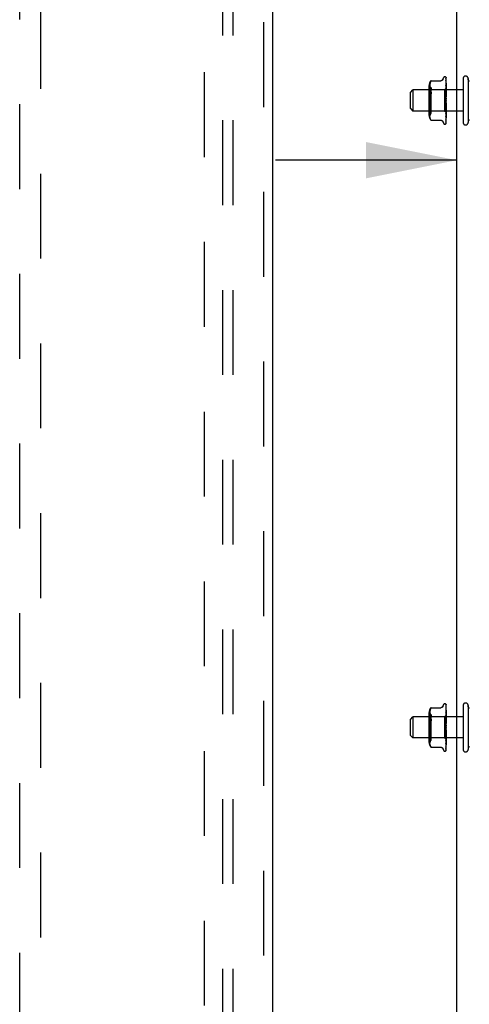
# Model space of a CAD drawing. Header units: inches. Extents: x 0 to 183, y 0 to 118.
# Tile 12 of 80: x 65.99 to 71.33, y 50.27 to 61.95. Entities that reach past the tile are written whole.
import ezdxf

# ---------------------------------------------------------------- set-up
doc = ezdxf.new("R2010")
doc.units = ezdxf.units.IN
doc.header["$LTSCALE"] = 10.065561
doc.header["$MEASUREMENT"] = 0
doc.linetypes.add('HIDDEN', pattern=[0.2, 0.1, -0.1])
doc.layers.get('0').update_dxf_attribs({"linetype": 'CONTINUOUS'})
for name, color, linetype in [('DEFAULT_2', 8, 'HIDDEN'), ('DIMENSIONS', 7, 'CONTINUOUS'), ('MAIN_ENCLOSURE_DOOR_ASSEMBLY', 7, 'CONTINUOUS'), ('SUBPANEL', 7, 'CONTINUOUS')]:
    doc.layers.add(name, color=color, linetype=linetype)
doc.styles.get("Standard").update_dxf_attribs({"font": 'arial.ttf'})
doc.dimstyles.new('DIMSTYLE_1', dxfattribs={"dimtxt": 0.807398, "dimasz": 1.076531, "dimexe": 0.09, "dimexo": 0.07, "dimgap": 0.0375, "dimtad": 0, "dimtih": 1, "dimtoh": 1, "dimzin": 4, "dimdsep": 46, "dimtxsty": 'Standard', "dimblk": '_FILLED', "dimblk1": '_FILLED', "dimblk2": '_FILLED', "dimcen": 0.09, "dimadec": 3, "dimazin": 1, "dimtfac": 1, "dimtdec": 3, "dimtofl": 0, "dimtmove": 0, "dimatfit": 3, "dimldrblk": '_FILLED', "dimfxl": 0, "dimtolj": 1, "dimtzin": 4, "dimarcsym": 0})

# ---------------------------------------------------------------- blocks, each defined once
blk = doc.blocks.new('_FILLED')
at = {"color": 0, "linetype": 'ByBlock'}
blk.add_solid([(0, 0), (-1, 0.2), (-1, -0.2)], dxfattribs=at)
blk = doc.blocks.new('*D11')
at = {"layer": 'DIMENSIONS', "color": 2, "linetype": 'Continuous'}
for p, q in [((72.598, 61.694), (72.598, 59.318)), ((71.178, 60.287), (69.025, 60.287)), ((72.598, 60.287), (74.979, 60.287))]:
    blk.add_line(p, q, dxfattribs=at)
at = {"layer": 'DIMENSIONS', "color": 2, "linetype": 'Continuous', "xscale": 1.0765306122, "yscale": 1.0765306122, "zscale": 1.0765306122}
blk.add_blockref('_FILLED', (71.178, 60.287), dxfattribs=at)
at = {"layer": 'DIMENSIONS', "color": 2, "linetype": 'Continuous', "xscale": 1.0765306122, "yscale": 1.0765306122, "zscale": 1.0765306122, "rotation": 180}
blk.add_blockref('_FILLED', (72.598, 60.287), dxfattribs=at)
at = {"layer": 'DIMENSIONS', "color": 2, "linetype": 'Continuous', "insert": (75.383, 60.69), "char_height": 0.8074, "width": 2.19408, "attachment_point": 1, "line_spacing_factor": 0.9}
blk.add_mtext('1.42', dxfattribs=at)

msp = doc.modelspace()

# ---------------------------------------------------------------- linework, layer by layer
at = {"color": 3, "linetype": 'Continuous'}
msp.add_line((71.178, 44.433), (71.178, 75.456), dxfattribs=at)
at = {"layer": 'DEFAULT_2', "color": 8, "linetype": 'HIDDEN'}
for p, q in [((68.178, 75.422), (68.178, 14.318)), ((70.875, 61.23), (70.988, 61.23)), ((71.012, 61.243), (71.021, 61.266)), ((71.012, 61.242), (71.013, 61.244)), ((71.013, 61.244), (71.013, 61.245)), ((71.036, 61.277), (71.037, 61.277)), ((71.05, 61.267), (71.052, 61.138)), ((71.05, 61.259), (71.052, 61.134)), ((71.05, 61.255), (71.052, 61.132)), ((71.05, 61.241), (71.05, 61.24)), ((71.05, 61.24), (71.052, 61.124)), ((71.05, 61.235), (71.052, 61.122)), ((71.05, 61.213), (71.05, 61.213)), ((71.05, 61.213), (71.052, 61.109)), ((71.051, 61.207), (71.05, 61.213)), ((71.05, 61.206), (71.052, 61.107)), ((71.05, 61.205), (71.05, 61.206)), ((71.052, 61.2), (71.051, 61.207)), ((71.052, 61.267), (71.053, 61.266)), ((71.053, 60.993), (71.053, 61.266)), ((71.253, 61.255), (71.253, 60.735)), ((71.313, 61.255), (71.313, 60.735)), ((71.319, 61.222), (71.313, 61.255)), ((71.317, 61.23), (71.317, 61.229)), ((71.319, 61.222), (71.319, 61.223)), ((70.628, 61.09), (70.658, 61.12)), ((70.628, 60.9), (70.628, 61.09)), ((70.658, 61.12), (70.658, 60.87)), ((70.658, 61.11), (70.658, 61.12)), ((71.253, 61.12), (70.658, 61.12)), ((70.851, 60.816), (70.851, 61.175)), ((70.871, 61.121), (70.851, 61.141)), ((70.871, 61.121), (70.871, 60.87)), ((71.034, 61.121), (70.871, 61.121)), ((71.053, 61.14), (71.034, 61.121)), ((71.034, 61.121), (71.034, 60.87)), ((71.051, 61.167), (71.05, 61.178)), ((71.05, 61.178), (71.05, 61.178)), ((71.05, 61.178), (71.052, 61.091)), ((71.05, 61.169), (71.052, 61.088)), ((71.052, 61.12), (71.05, 61.137)), ((71.05, 61.137), (71.05, 61.137)), ((71.05, 61.137), (71.052, 61.069)), ((71.05, 61.126), (71.052, 61.065)), ((71.053, 61.06), (71.05, 61.09)), ((71.05, 61.09), (71.05, 61.09)), ((71.05, 61.09), (71.052, 61.044)), ((71.052, 61.159), (71.051, 61.167)), ((71.053, 61.153), (71.052, 61.159)), ((71.052, 61.138), (71.052, 61.138)), ((71.052, 61.138), (71.052, 61.138)), ((71.053, 61.136), (71.052, 61.133)), ((71.052, 61.134), (71.052, 61.133)), ((71.052, 61.132), (71.052, 61.133)), ((71.053, 61.127), (71.052, 61.122)), ((71.052, 61.124), (71.052, 61.123)), ((71.053, 61.12), (71.052, 61.123)), ((71.052, 61.122), (71.052, 61.122)), ((71.053, 61.109), (71.052, 61.12)), ((71.053, 61.113), (71.052, 61.107)), ((71.052, 61.109), (71.052, 61.109)), ((71.053, 61.104), (71.052, 61.109)), ((71.052, 61.107), (71.052, 61.107)), ((71.053, 61.095), (71.052, 61.088)), ((71.052, 61.091), (71.052, 61.09)), ((71.053, 61.084), (71.052, 61.09)), ((71.05, 61.078), (71.052, 61.04)), ((71.05, 61.04), (71.053, 61.01)), ((71.052, 61.017), (71.05, 61.04)), ((71.05, 61.027), (71.051, 61.022)), ((71.051, 61.022), (71.052, 61.017)), ((71.052, 61.088), (71.052, 61.088)), ((71.053, 61.074), (71.052, 61.066)), ((71.052, 61.069), (71.052, 61.068)), ((71.053, 61.061), (71.052, 61.068)), ((71.052, 61.065), (71.052, 61.066)), ((71.053, 61.05), (71.052, 61.041)), ((71.053, 61.035), (71.052, 61.044)), ((71.052, 61.044), (71.052, 61.044)), ((71.052, 61.04), (71.052, 61.041)), ((71.053, 61.023), (71.052, 61.014)), ((71.052, 61.017), (71.052, 61.013)), ((71.052, 61.014), (71.052, 61.014)), ((71.053, 60.996), (71.052, 60.987)), ((71.053, 60.981), (71.052, 60.99)), ((71.053, 60.725), (71.053, 60.983)), ((70.628, 60.9), (70.658, 60.87)), ((70.658, 60.88), (70.658, 60.87)), ((71.253, 60.87), (70.658, 60.87)), ((70.871, 60.87), (70.851, 60.85)), ((71.034, 60.87), (70.871, 60.87)), ((71.052, 60.852), (71.034, 60.87)), ((71.052, 60.96), (71.05, 60.925)), ((71.05, 60.925), (71.053, 60.955)), ((71.051, 60.951), (71.05, 60.938)), ((71.052, 60.938), (71.05, 60.888)), ((71.052, 60.934), (71.05, 60.877)), ((71.05, 60.925), (71.05, 60.925)), ((71.052, 60.914), (71.05, 60.842)), ((71.052, 60.911), (71.05, 60.832)), ((71.052, 60.893), (71.05, 60.803)), ((71.052, 60.89), (71.05, 60.794)), ((71.05, 60.877), (71.051, 60.885)), ((71.05, 60.877), (71.05, 60.877)), ((71.052, 60.876), (71.05, 60.77)), ((71.052, 60.874), (71.05, 60.763)), ((71.052, 60.863), (71.05, 60.745)), ((71.052, 60.861), (71.05, 60.74)), ((71.052, 60.964), (71.051, 60.951)), ((71.051, 60.885), (71.053, 60.906)), ((71.053, 60.969), (71.052, 60.96)), ((71.052, 60.964), (71.052, 60.963)), ((71.053, 60.954), (71.052, 60.963)), ((71.052, 60.96), (71.052, 60.96)), ((71.053, 60.942), (71.052, 60.934)), ((71.052, 60.938), (71.052, 60.937)), ((71.053, 60.929), (71.052, 60.937)), ((71.052, 60.934), (71.052, 60.934)), ((71.053, 60.918), (71.052, 60.911)), ((71.052, 60.914), (71.052, 60.913)), ((71.053, 60.906), (71.052, 60.913)), ((71.052, 60.911), (71.052, 60.911)), ((71.053, 60.896), (71.052, 60.891)), ((71.052, 60.893), (71.052, 60.892)), ((71.053, 60.886), (71.052, 60.892)), ((71.052, 60.89), (71.052, 60.891)), ((71.053, 60.878), (71.052, 60.874)), ((71.052, 60.876), (71.052, 60.875)), ((71.053, 60.87), (71.052, 60.875)), ((71.052, 60.874), (71.052, 60.874)), ((71.053, 60.864), (71.052, 60.862)), ((71.052, 60.863), (71.052, 60.863)), ((71.053, 60.859), (71.052, 60.863)), ((71.052, 60.861), (71.052, 60.862)), ((71.052, 60.849), (71.053, 60.859)), ((70.875, 60.761), (70.988, 60.761)), ((71.013, 60.747), (71.012, 60.748)), ((71.012, 60.748), (71.021, 60.725)), ((71.013, 60.745), (71.013, 60.747)), ((71.052, 60.855), (71.05, 60.729)), ((71.052, 60.854), (71.05, 60.727)), ((71.052, 60.852), (71.05, 60.723)), ((71.05, 60.832), (71.05, 60.832)), ((71.05, 60.794), (71.051, 60.797)), ((71.05, 60.77), (71.05, 60.769)), ((71.05, 60.763), (71.05, 60.762)), ((71.05, 60.74), (71.05, 60.739)), ((71.051, 60.804), (71.052, 60.812)), ((71.051, 60.797), (71.051, 60.804)), ((71.052, 60.855), (71.052, 60.855)), ((71.052, 60.854), (71.052, 60.854)), ((71.052, 60.852), (71.052, 60.852)), ((71.052, 60.852), (71.052, 60.852)), ((71.053, 60.851), (71.052, 60.852)), ((71.052, 60.812), (71.053, 60.818)), ((71.319, 60.769), (71.313, 60.735)), ((71.317, 60.761), (71.317, 60.76)), ((71.319, 60.769), (71.319, 60.768)), ((71.036, 60.714), (71.037, 60.714)), ((71.049, 60.719), (71.049, 60.719)), ((70.851, 53.378), (70.851, 53.737)), ((70.875, 53.792), (70.988, 53.792)), ((71.012, 53.805), (71.021, 53.828)), ((71.012, 53.805), (71.013, 53.806)), ((71.013, 53.806), (71.013, 53.808)), ((71.036, 53.839), (71.037, 53.839)), ((71.05, 53.83), (71.052, 53.7)), ((71.05, 53.821), (71.052, 53.696)), ((71.05, 53.818), (71.052, 53.695)), ((71.05, 53.803), (71.052, 53.686)), ((71.05, 53.803), (71.05, 53.803)), ((71.05, 53.797), (71.052, 53.684)), ((71.05, 53.776), (71.052, 53.672)), ((71.05, 53.776), (71.05, 53.776)), ((71.051, 53.77), (71.05, 53.776)), ((71.05, 53.768), (71.052, 53.669)), ((71.05, 53.768), (71.05, 53.768)), ((71.05, 53.741), (71.052, 53.653)), ((71.051, 53.73), (71.05, 53.741)), ((71.05, 53.741), (71.05, 53.741)), ((71.05, 53.731), (71.052, 53.65)), ((71.052, 53.763), (71.051, 53.77)), ((71.052, 53.829), (71.053, 53.828)), ((71.053, 53.556), (71.053, 53.828)), ((71.253, 53.818), (71.253, 53.298)), ((71.313, 53.818), (71.313, 53.298)), ((71.319, 53.784), (71.313, 53.818)), ((71.317, 53.793), (71.317, 53.792)), ((71.319, 53.784), (71.319, 53.786)), ((70.628, 53.653), (70.658, 53.683)), ((70.628, 53.463), (70.628, 53.653)), ((70.658, 53.683), (70.658, 53.433)), ((70.658, 53.673), (70.658, 53.683)), ((71.253, 53.683), (70.658, 53.683)), ((70.871, 53.683), (70.851, 53.703)), ((70.871, 53.683), (70.871, 53.433)), ((71.034, 53.683), (70.871, 53.683)), ((71.053, 53.702), (71.034, 53.683)), ((71.034, 53.683), (71.034, 53.433)), ((71.052, 53.682), (71.05, 53.699)), ((71.05, 53.699), (71.05, 53.699)), ((71.05, 53.699), (71.052, 53.631)), ((71.05, 53.688), (71.052, 53.628)), ((71.05, 53.652), (71.05, 53.653)), ((71.05, 53.653), (71.052, 53.606)), ((71.053, 53.623), (71.05, 53.652)), ((71.05, 53.641), (71.052, 53.603)), ((71.052, 53.722), (71.051, 53.73)), ((71.053, 53.715), (71.052, 53.722)), ((71.052, 53.7), (71.052, 53.701)), ((71.052, 53.701), (71.052, 53.701)), ((71.053, 53.698), (71.052, 53.695)), ((71.052, 53.696), (71.052, 53.696)), ((71.052, 53.695), (71.052, 53.695)), ((71.053, 53.689), (71.052, 53.685)), ((71.053, 53.682), (71.052, 53.686)), ((71.052, 53.686), (71.052, 53.686)), ((71.052, 53.684), (71.052, 53.685)), ((71.053, 53.671), (71.052, 53.682)), ((71.053, 53.676), (71.052, 53.67)), ((71.052, 53.672), (71.052, 53.671)), ((71.053, 53.666), (71.052, 53.671)), ((71.052, 53.669), (71.052, 53.67)), ((71.053, 53.658), (71.052, 53.651)), ((71.052, 53.653), (71.052, 53.653)), ((71.053, 53.647), (71.052, 53.653)), ((71.052, 53.65), (71.052, 53.651)), ((71.053, 53.636), (71.052, 53.628)), ((71.053, 53.623), (71.052, 53.631)), ((71.052, 53.631), (71.052, 53.631)), ((71.052, 53.628), (71.052, 53.628)), ((71.05, 53.602), (71.053, 53.572)), ((71.052, 53.58), (71.05, 53.602)), ((71.05, 53.59), (71.051, 53.585)), ((71.052, 53.522), (71.05, 53.488)), ((71.05, 53.488), (71.053, 53.518)), ((71.051, 53.514), (71.05, 53.5)), ((71.052, 53.5), (71.05, 53.451)), ((71.052, 53.497), (71.05, 53.439)), ((71.051, 53.585), (71.052, 53.58)), ((71.052, 53.526), (71.051, 53.514)), ((71.053, 53.612), (71.052, 53.603)), ((71.053, 53.598), (71.052, 53.606)), ((71.052, 53.606), (71.052, 53.606)), ((71.052, 53.603), (71.052, 53.603)), ((71.053, 53.586), (71.052, 53.577)), ((71.052, 53.58), (71.052, 53.576)), ((71.052, 53.577), (71.052, 53.577)), ((71.053, 53.558), (71.052, 53.55)), ((71.053, 53.543), (71.052, 53.552)), ((71.053, 53.531), (71.052, 53.523)), ((71.052, 53.526), (71.052, 53.525)), ((71.053, 53.517), (71.052, 53.525)), ((71.052, 53.522), (71.052, 53.523)), ((71.053, 53.505), (71.052, 53.497)), ((71.052, 53.5), (71.052, 53.499)), ((71.053, 53.491), (71.052, 53.499)), ((71.052, 53.497), (71.052, 53.497)), ((71.053, 53.288), (71.053, 53.546)), ((70.628, 53.463), (70.658, 53.433)), ((70.658, 53.443), (70.658, 53.433)), ((71.253, 53.433), (70.658, 53.433)), ((70.871, 53.433), (70.851, 53.413)), ((71.034, 53.433), (70.871, 53.433)), ((71.052, 53.414), (71.034, 53.433)), ((71.05, 53.488), (71.05, 53.488)), ((71.052, 53.476), (71.05, 53.405)), ((71.052, 53.473), (71.05, 53.395)), ((71.052, 53.455), (71.05, 53.365)), ((71.052, 53.453), (71.05, 53.356)), ((71.05, 53.439), (71.051, 53.448)), ((71.05, 53.439), (71.05, 53.439)), ((71.052, 53.438), (71.05, 53.332)), ((71.052, 53.436), (71.05, 53.325)), ((71.052, 53.425), (71.05, 53.307)), ((71.052, 53.424), (71.05, 53.303)), ((71.052, 53.417), (71.05, 53.289)), ((71.052, 53.417), (71.05, 53.291)), ((71.052, 53.414), (71.05, 53.285)), ((71.05, 53.395), (71.05, 53.395)), ((71.051, 53.448), (71.053, 53.468)), ((71.053, 53.48), (71.052, 53.473)), ((71.053, 53.468), (71.052, 53.476)), ((71.052, 53.476), (71.052, 53.476)), ((71.052, 53.473), (71.052, 53.473)), ((71.053, 53.459), (71.052, 53.453)), ((71.052, 53.455), (71.052, 53.455)), ((71.053, 53.448), (71.052, 53.455)), ((71.052, 53.453), (71.052, 53.453)), ((71.053, 53.441), (71.052, 53.436)), ((71.052, 53.438), (71.052, 53.438)), ((71.053, 53.433), (71.052, 53.438)), ((71.052, 53.436), (71.052, 53.436)), ((71.053, 53.427), (71.052, 53.424)), ((71.052, 53.425), (71.052, 53.425)), ((71.053, 53.421), (71.052, 53.425)), ((71.052, 53.424), (71.052, 53.424)), ((71.052, 53.411), (71.053, 53.422)), ((71.052, 53.417), (71.052, 53.417)), ((71.052, 53.417), (71.052, 53.417)), ((71.053, 53.414), (71.052, 53.414)), ((71.052, 53.414), (71.052, 53.414)), ((71.052, 53.414), (71.052, 53.414)), ((71.052, 53.374), (71.053, 53.38)), ((70.875, 53.324), (70.988, 53.324)), ((71.013, 53.309), (71.012, 53.311)), ((71.012, 53.31), (71.021, 53.288)), ((71.013, 53.308), (71.013, 53.309)), ((71.036, 53.277), (71.037, 53.277)), ((71.049, 53.281), (71.049, 53.282)), ((71.05, 53.356), (71.051, 53.359)), ((71.05, 53.332), (71.05, 53.332)), ((71.05, 53.325), (71.05, 53.325)), ((71.05, 53.303), (71.05, 53.302)), ((71.051, 53.367), (71.052, 53.374)), ((71.051, 53.359), (71.051, 53.367)), ((71.319, 53.331), (71.313, 53.298)), ((71.317, 53.324), (71.317, 53.323)), ((71.319, 53.331), (71.319, 53.33))]:
    msp.add_line(p, q, dxfattribs=at)
for points in [[(70.872, 61.224), (70.868, 61.218), (70.865, 61.211), (70.863, 61.205), (70.861, 61.198), (70.859, 61.191), (70.858, 61.185), (70.857, 61.179), (70.857, 61.173), (70.856, 61.167), (70.856, 61.161), (70.856, 61.155), (70.857, 61.149), (70.857, 61.143), (70.858, 61.136), (70.859, 61.13), (70.861, 61.123), (70.863, 61.116), (70.865, 61.11), (70.868, 61.104), (70.872, 61.098)], [(70.872, 61.148), (70.868, 61.152), (70.865, 61.155), (70.863, 61.159), (70.861, 61.164), (70.859, 61.168), (70.858, 61.173), (70.857, 61.178), (70.857, 61.183), (70.856, 61.188), (70.857, 61.193), (70.857, 61.198), (70.858, 61.203), (70.859, 61.207), (70.861, 61.212), (70.863, 61.216), (70.865, 61.22), (70.866, 61.221)], [(70.866, 61.221), (70.868, 61.224), (70.872, 61.227)], [(70.872, 61.224), (70.873, 61.225), (70.874, 61.227), (70.875, 61.228), (70.875, 61.229), (70.875, 61.229), (70.875, 61.23), (70.875, 61.23)], [(70.875, 61.23), (70.875, 61.23), (70.874, 61.229), (70.873, 61.228), (70.872, 61.227)], [(71.013, 61.245), (71.013, 61.245), (71.013, 61.245), (71.013, 61.245), (71.013, 61.244), (71.012, 61.243), (71.012, 61.243), (71.011, 61.242), (71.01, 61.24), (71.009, 61.239), (71.008, 61.238), (71.007, 61.237), (71.006, 61.236), (71.004, 61.235), (71.003, 61.234), (71.001, 61.233), (70.999, 61.232), (70.997, 61.231), (70.995, 61.231), (70.993, 61.23), (70.991, 61.23), (70.989, 61.23), (70.988, 61.23)], [(71.048, 61.271), (71.048, 61.271), (71.049, 61.271), (71.049, 61.271), (71.049, 61.27), (71.049, 61.27), (71.05, 61.27), (71.05, 61.27), (71.05, 61.27), (71.05, 61.27), (71.051, 61.269), (71.051, 61.269), (71.051, 61.269), (71.051, 61.269), (71.051, 61.269), (71.051, 61.268), (71.052, 61.268), (71.052, 61.268), (71.052, 61.268), (71.052, 61.267), (71.052, 61.267), (71.052, 61.267), (71.052, 61.267), (71.052, 61.267)], [(71.053, 61.26), (71.052, 61.262), (71.052, 61.264), (71.052, 61.265), (71.051, 61.267), (71.05, 61.268), (71.05, 61.269), (71.049, 61.27)], [(71.049, 61.27), (71.05, 61.27), (71.05, 61.269), (71.05, 61.269), (71.05, 61.268), (71.05, 61.267)], [(71.05, 61.269), (71.049, 61.269), (71.049, 61.269), (71.049, 61.269), (71.05, 61.269), (71.05, 61.268), (71.05, 61.268), (71.05, 61.268), (71.05, 61.267), (71.05, 61.266), (71.05, 61.266)], [(71.053, 61.263), (71.053, 61.263), (71.053, 61.263), (71.052, 61.264), (71.052, 61.265), (71.052, 61.265), (71.051, 61.266), (71.051, 61.266), (71.051, 61.267), (71.05, 61.267), (71.05, 61.268), (71.05, 61.268), (71.05, 61.269)], [(71.053, 61.246), (71.053, 61.248), (71.052, 61.25), (71.052, 61.252), (71.051, 61.254), (71.051, 61.256), (71.05, 61.258), (71.05, 61.26)], [(71.05, 61.26), (71.05, 61.26), (71.05, 61.259), (71.05, 61.259)], [(71.053, 61.25), (71.053, 61.251), (71.053, 61.251), (71.052, 61.252), (71.052, 61.253), (71.052, 61.253), (71.051, 61.254), (71.051, 61.254), (71.051, 61.255), (71.05, 61.256)], [(71.05, 61.256), (71.05, 61.256), (71.05, 61.256)], [(71.05, 61.256), (71.05, 61.256), (71.05, 61.256), (71.05, 61.256), (71.05, 61.256), (71.05, 61.256), (71.05, 61.256), (71.05, 61.255), (71.05, 61.255)], [(71.053, 61.223), (71.053, 61.225), (71.052, 61.228), (71.052, 61.231), (71.051, 61.233), (71.051, 61.236), (71.05, 61.239), (71.05, 61.241)], [(71.05, 61.235), (71.05, 61.235), (71.05, 61.235), (71.05, 61.235), (71.05, 61.235), (71.05, 61.235)], [(71.051, 61.232), (71.051, 61.234), (71.05, 61.234), (71.05, 61.235), (71.05, 61.235)], [(71.053, 61.229), (71.053, 61.229), (71.052, 61.23), (71.052, 61.231), (71.052, 61.232), (71.051, 61.232)], [(71.327, 61.223), (71.325, 61.223), (71.324, 61.224), (71.322, 61.224), (71.321, 61.225), (71.32, 61.226), (71.319, 61.227), (71.319, 61.227), (71.318, 61.228), (71.318, 61.229), (71.318, 61.229), (71.317, 61.23), (71.317, 61.23), (71.317, 61.23)], [(71.318, 61.226), (71.318, 61.227), (71.318, 61.228), (71.317, 61.229)], [(70.872, 60.92), (70.868, 60.93), (70.865, 60.94), (70.863, 60.951), (70.861, 60.961), (70.859, 60.972), (70.858, 60.983), (70.857, 60.993), (70.857, 61.003), (70.856, 61.013), (70.856, 61.023), (70.856, 61.032), (70.857, 61.042), (70.857, 61.052), (70.858, 61.062), (70.859, 61.073), (70.861, 61.084), (70.863, 61.095), (70.865, 61.105), (70.868, 61.115), (70.872, 61.125)], [(70.872, 61.148), (70.873, 61.147), (70.874, 61.145), (70.875, 61.143), (70.875, 61.141), (70.875, 61.139), (70.875, 61.137), (70.875, 61.134), (70.874, 61.131), (70.873, 61.128), (70.872, 61.125)], [(70.872, 61.098), (70.872, 61.097), (70.873, 61.096), (70.873, 61.095), (70.874, 61.093), (70.874, 61.092), (70.875, 61.091), (70.875, 61.09), (70.875, 61.088), (70.875, 61.087), (70.875, 61.086)], [(71.053, 61.199), (71.053, 61.2), (71.052, 61.201), (71.052, 61.201), (71.052, 61.202), (71.051, 61.203), (71.051, 61.204), (71.051, 61.204), (71.05, 61.205), (71.05, 61.205), (71.05, 61.205)], [(71.051, 61.166), (71.051, 61.166), (71.051, 61.167), (71.051, 61.167), (71.05, 61.168), (71.05, 61.168), (71.05, 61.169), (71.05, 61.169)], [(71.052, 61.121), (71.051, 61.122), (71.051, 61.123), (71.051, 61.124), (71.051, 61.124), (71.05, 61.125), (71.05, 61.125), (71.05, 61.126), (71.05, 61.126)], [(71.053, 61.162), (71.053, 61.163), (71.052, 61.163), (71.052, 61.164), (71.051, 61.166)], [(71.053, 61.191), (71.053, 61.194), (71.052, 61.2)], [(71.053, 61.139), (71.053, 61.139), (71.052, 61.139), (71.052, 61.139), (71.052, 61.138), (71.052, 61.138), (71.052, 61.138)], [(71.053, 61.139), (71.053, 61.139), (71.052, 61.139), (71.052, 61.138), (71.052, 61.138)], [(71.053, 61.138), (71.053, 61.138), (71.052, 61.138), (71.052, 61.138), (71.052, 61.138), (71.052, 61.138), (71.052, 61.138)], [(71.053, 61.138), (71.053, 61.138), (71.052, 61.138), (71.052, 61.138), (71.052, 61.138)], [(71.053, 61.135), (71.053, 61.135), (71.052, 61.134), (71.052, 61.134), (71.052, 61.134), (71.052, 61.134), (71.052, 61.134)], [(71.053, 61.131), (71.053, 61.132), (71.052, 61.132), (71.052, 61.133), (71.052, 61.133)], [(71.053, 61.132), (71.053, 61.132), (71.052, 61.132), (71.052, 61.132), (71.052, 61.132), (71.052, 61.132)], [(71.053, 61.126), (71.053, 61.125), (71.052, 61.125), (71.052, 61.124), (71.052, 61.124), (71.052, 61.124), (71.052, 61.124)], [(71.053, 61.121), (71.053, 61.121), (71.052, 61.121), (71.052, 61.121), (71.052, 61.122), (71.052, 61.122)], [(71.053, 61.119), (71.052, 61.12), (71.052, 61.121)], [(71.053, 61.112), (71.053, 61.111), (71.052, 61.111), (71.052, 61.11), (71.052, 61.11), (71.052, 61.109), (71.052, 61.109)], [(71.053, 61.106), (71.053, 61.106), (71.052, 61.106), (71.052, 61.106), (71.052, 61.106), (71.052, 61.107)], [(71.053, 61.094), (71.053, 61.093), (71.052, 61.092), (71.052, 61.092), (71.052, 61.091), (71.052, 61.091), (71.052, 61.091)], [(70.872, 61.071), (70.868, 61.061), (70.865, 61.051), (70.863, 61.04), (70.861, 61.029), (70.859, 61.019), (70.858, 61.008), (70.857, 60.998), (70.857, 60.987), (70.856, 60.978), (70.856, 60.968), (70.856, 60.958), (70.857, 60.949), (70.857, 60.939), (70.858, 60.929), (70.859, 60.918), (70.861, 60.907), (70.863, 60.896), (70.865, 60.885), (70.868, 60.875), (70.872, 60.866)], [(70.875, 61.086), (70.875, 61.084), (70.875, 61.082), (70.875, 61.08), (70.874, 61.078), (70.874, 61.076), (70.873, 61.074), (70.872, 61.072), (70.872, 61.071)], [(71.053, 61.072), (71.053, 61.072), (71.052, 61.073), (71.052, 61.073), (71.052, 61.074), (71.051, 61.074), (71.051, 61.075), (71.051, 61.076), (71.051, 61.076), (71.05, 61.077), (71.05, 61.078), (71.05, 61.078)], [(71.053, 61.022), (71.053, 61.022), (71.052, 61.022), (71.052, 61.023), (71.052, 61.023), (71.052, 61.023), (71.051, 61.024), (71.051, 61.024), (71.051, 61.025), (71.051, 61.025), (71.05, 61.026), (71.05, 61.027), (71.05, 61.027)], [(71.053, 61.086), (71.053, 61.086), (71.052, 61.087), (71.052, 61.087), (71.052, 61.087), (71.052, 61.088)], [(71.053, 61.072), (71.053, 61.071), (71.052, 61.071), (71.052, 61.07), (71.052, 61.069), (71.052, 61.069), (71.052, 61.069)], [(71.053, 61.063), (71.053, 61.063), (71.052, 61.064), (71.052, 61.064), (71.052, 61.065), (71.052, 61.065)], [(71.053, 61.047), (71.053, 61.047), (71.052, 61.046), (71.052, 61.045), (71.052, 61.045), (71.052, 61.044), (71.052, 61.044)], [(71.053, 61.038), (71.053, 61.038), (71.052, 61.039), (71.052, 61.039), (71.052, 61.04), (71.052, 61.04)], [(71.053, 61.021), (71.053, 61.02), (71.052, 61.02), (71.052, 61.019), (71.052, 61.018), (71.052, 61.018), (71.052, 61.017)], [(71.052, 61.013), (71.052, 61.014), (71.052, 61.014)], [(71.053, 61.011), (71.053, 61.011), (71.052, 61.012), (71.052, 61.012), (71.052, 61.013), (71.052, 61.013)], [(71.053, 60.993), (71.053, 60.993), (71.052, 60.992), (71.052, 60.992), (71.052, 60.991), (71.052, 60.991), (71.052, 60.99)], [(71.053, 60.983), (71.053, 60.984), (71.052, 60.985), (71.052, 60.985), (71.052, 60.986), (71.052, 60.987), (71.052, 60.987)], [(70.872, 60.767), (70.868, 60.773), (70.865, 60.779), (70.863, 60.786), (70.861, 60.793), (70.859, 60.799), (70.858, 60.806), (70.857, 60.812), (70.857, 60.818), (70.856, 60.824), (70.856, 60.83), (70.856, 60.836), (70.857, 60.842), (70.857, 60.848), (70.858, 60.854), (70.859, 60.861), (70.861, 60.868), (70.863, 60.874), (70.865, 60.881), (70.868, 60.887)], [(70.868, 60.887), (70.873, 60.895), (70.874, 60.897), (70.874, 60.899), (70.875, 60.901), (70.875, 60.903), (70.875, 60.905)], [(70.875, 60.905), (70.875, 60.907), (70.875, 60.91), (70.874, 60.912), (70.874, 60.915), (70.873, 60.917), (70.872, 60.92)], [(70.872, 60.842), (70.873, 60.844), (70.874, 60.845), (70.875, 60.847), (70.875, 60.849), (70.875, 60.852), (70.875, 60.854), (70.875, 60.856), (70.874, 60.859), (70.873, 60.862), (70.872, 60.866)], [(71.05, 60.938), (71.05, 60.938), (71.05, 60.938), (71.05, 60.939), (71.051, 60.94), (71.051, 60.94), (71.051, 60.941), (71.052, 60.941), (71.052, 60.942), (71.052, 60.943)], [(71.05, 60.888), (71.05, 60.888), (71.05, 60.889), (71.05, 60.889), (71.051, 60.89), (71.051, 60.891), (71.051, 60.891), (71.052, 60.892)], [(71.053, 60.966), (71.053, 60.966), (71.052, 60.965), (71.052, 60.965), (71.052, 60.964), (71.052, 60.964)], [(71.053, 60.956), (71.053, 60.957), (71.052, 60.958), (71.052, 60.958), (71.052, 60.959), (71.052, 60.96), (71.052, 60.96)], [(71.052, 60.943), (71.053, 60.943), (71.053, 60.944)], [(71.053, 60.94), (71.053, 60.94), (71.052, 60.939), (71.052, 60.939), (71.052, 60.938), (71.052, 60.938)], [(71.053, 60.931), (71.053, 60.932), (71.052, 60.932), (71.052, 60.933), (71.052, 60.933), (71.052, 60.934), (71.052, 60.934)], [(71.053, 60.916), (71.053, 60.915), (71.052, 60.915), (71.052, 60.915), (71.052, 60.914), (71.052, 60.914)], [(71.053, 60.908), (71.053, 60.908), (71.052, 60.909), (71.052, 60.909), (71.052, 60.91), (71.052, 60.91), (71.052, 60.911)], [(71.052, 60.892), (71.052, 60.894), (71.053, 60.894), (71.053, 60.895)], [(71.053, 60.894), (71.053, 60.894), (71.052, 60.894), (71.052, 60.894), (71.052, 60.893), (71.052, 60.893)], [(71.053, 60.888), (71.053, 60.888), (71.052, 60.889), (71.052, 60.889), (71.052, 60.89), (71.052, 60.89), (71.052, 60.89)], [(71.053, 60.877), (71.053, 60.877), (71.052, 60.877), (71.052, 60.876), (71.052, 60.876), (71.052, 60.876)], [(71.053, 60.871), (71.053, 60.872), (71.052, 60.872), (71.052, 60.873), (71.052, 60.873), (71.052, 60.874), (71.052, 60.874)], [(71.053, 60.863), (71.053, 60.863), (71.052, 60.863), (71.052, 60.863), (71.052, 60.863), (71.052, 60.863)], [(71.053, 60.86), (71.053, 60.86), (71.052, 60.86), (71.052, 60.861), (71.052, 60.861), (71.052, 60.861), (71.052, 60.861)], [(71.053, 60.855), (71.053, 60.855), (71.052, 60.855), (71.052, 60.854), (71.052, 60.854)], [(70.872, 60.842), (70.868, 60.839), (70.865, 60.835), (70.863, 60.831), (70.861, 60.827), (70.859, 60.822), (70.858, 60.818), (70.857, 60.813), (70.857, 60.808), (70.856, 60.803), (70.857, 60.798), (70.857, 60.793), (70.858, 60.788), (70.859, 60.783), (70.861, 60.779), (70.863, 60.774), (70.865, 60.77), (70.866, 60.77)], [(70.866, 60.77), (70.868, 60.767), (70.872, 60.763)], [(70.872, 60.767), (70.873, 60.765), (70.874, 60.764), (70.875, 60.763), (70.875, 60.762), (70.875, 60.761), (70.875, 60.761), (70.875, 60.761)], [(70.875, 60.761), (70.875, 60.761), (70.874, 60.761), (70.873, 60.762), (70.872, 60.763)], [(70.988, 60.761), (70.989, 60.761), (70.991, 60.761), (70.993, 60.761), (70.995, 60.76), (70.997, 60.759), (70.999, 60.759), (71.001, 60.758), (71.003, 60.757), (71.004, 60.756), (71.006, 60.755), (71.007, 60.754), (71.008, 60.753), (71.009, 60.751), (71.01, 60.75), (71.011, 60.749), (71.012, 60.748), (71.012, 60.747), (71.013, 60.746), (71.013, 60.746), (71.013, 60.746), (71.013, 60.745)], [(71.05, 60.832), (71.051, 60.836), (71.052, 60.849)], [(71.05, 60.842), (71.05, 60.843), (71.05, 60.843), (71.05, 60.844), (71.051, 60.845), (71.051, 60.845), (71.051, 60.846)], [(71.05, 60.803), (71.05, 60.803), (71.05, 60.803), (71.05, 60.803), (71.05, 60.803), (71.05, 60.804), (71.051, 60.804), (71.051, 60.805), (71.051, 60.806), (71.052, 60.807)], [(71.05, 60.762), (71.05, 60.765), (71.051, 60.768), (71.051, 60.771), (71.052, 60.774), (71.052, 60.777), (71.053, 60.781), (71.053, 60.783)], [(71.05, 60.769), (71.05, 60.769), (71.05, 60.769), (71.05, 60.769), (71.05, 60.77), (71.05, 60.77), (71.051, 60.77), (71.051, 60.771), (71.051, 60.772), (71.051, 60.772), (71.052, 60.773), (71.052, 60.774), (71.052, 60.775), (71.053, 60.775), (71.053, 60.776)], [(71.05, 60.739), (71.05, 60.741), (71.051, 60.743), (71.051, 60.746), (71.052, 60.748), (71.052, 60.751), (71.053, 60.753), (71.053, 60.755)], [(71.05, 60.744), (71.05, 60.744), (71.05, 60.744), (71.05, 60.744), (71.05, 60.744), (71.05, 60.744), (71.051, 60.745), (71.051, 60.746)], [(71.05, 60.745), (71.05, 60.744), (71.05, 60.744), (71.05, 60.744)], [(71.051, 60.846), (71.052, 60.848), (71.052, 60.848), (71.053, 60.849), (71.053, 60.849)], [(71.051, 60.746), (71.051, 60.746), (71.052, 60.747), (71.052, 60.748), (71.052, 60.748), (71.053, 60.749), (71.053, 60.75)], [(71.053, 60.852), (71.053, 60.853), (71.052, 60.854), (71.052, 60.854), (71.052, 60.855)], [(71.053, 60.855), (71.053, 60.855), (71.052, 60.855), (71.052, 60.855), (71.052, 60.855), (71.052, 60.855)], [(71.053, 60.853), (71.053, 60.853), (71.052, 60.853), (71.052, 60.854), (71.052, 60.854), (71.052, 60.854), (71.052, 60.854)], [(71.053, 60.851), (71.053, 60.851), (71.052, 60.851), (71.052, 60.852), (71.052, 60.852)], [(71.052, 60.807), (71.052, 60.808), (71.053, 60.809), (71.053, 60.809)], [(71.317, 60.76), (71.317, 60.76), (71.317, 60.761), (71.317, 60.761), (71.317, 60.761), (71.318, 60.761), (71.318, 60.762), (71.318, 60.763), (71.319, 60.763), (71.319, 60.764), (71.32, 60.765), (71.321, 60.766), (71.322, 60.766), (71.324, 60.767), (71.325, 60.767), (71.327, 60.768)], [(71.318, 60.766), (71.318, 60.765), (71.318, 60.764), (71.318, 60.762), (71.317, 60.761)], [(71.049, 60.719), (71.049, 60.719), (71.05, 60.72), (71.051, 60.721), (71.051, 60.722), (71.052, 60.724), (71.052, 60.725), (71.053, 60.726)], [(71.049, 60.719), (71.049, 60.719), (71.049, 60.72), (71.049, 60.72), (71.05, 60.72), (71.05, 60.72), (71.05, 60.72), (71.05, 60.721), (71.05, 60.721), (71.051, 60.721), (71.051, 60.721), (71.051, 60.722), (71.051, 60.722), (71.051, 60.722), (71.052, 60.723), (71.052, 60.723), (71.052, 60.723), (71.052, 60.724), (71.052, 60.724), (71.052, 60.725), (71.053, 60.725), (71.053, 60.725), (71.053, 60.725)], [(71.05, 60.723), (71.05, 60.723), (71.05, 60.722), (71.05, 60.722), (71.05, 60.722), (71.05, 60.721), (71.05, 60.721), (71.05, 60.72), (71.05, 60.72), (71.049, 60.72), (71.049, 60.72), (71.049, 60.719), (71.049, 60.719), (71.049, 60.719), (71.049, 60.719), (71.049, 60.719)], [(71.049, 60.719), (71.049, 60.719), (71.049, 60.719), (71.049, 60.719)], [(71.05, 60.725), (71.05, 60.726), (71.051, 60.727), (71.051, 60.729), (71.052, 60.731), (71.052, 60.733), (71.053, 60.735), (71.053, 60.736)], [(71.05, 60.729), (71.05, 60.729), (71.05, 60.728), (71.05, 60.728), (71.05, 60.727), (71.05, 60.727), (71.05, 60.727)], [(71.05, 60.727), (71.05, 60.727), (71.05, 60.727), (71.05, 60.727), (71.05, 60.727), (71.051, 60.728)], [(71.05, 60.727), (71.05, 60.726), (71.05, 60.725), (71.05, 60.725), (71.05, 60.725)], [(71.051, 60.728), (71.051, 60.729), (71.051, 60.729), (71.051, 60.73), (71.052, 60.73), (71.052, 60.731), (71.052, 60.732), (71.053, 60.732), (71.053, 60.733)], [(70.872, 53.786), (70.868, 53.78), (70.865, 53.774), (70.863, 53.767), (70.861, 53.761), (70.859, 53.754), (70.858, 53.747), (70.857, 53.741), (70.857, 53.735), (70.856, 53.729), (70.856, 53.723), (70.856, 53.717), (70.857, 53.711), (70.857, 53.705), (70.858, 53.699), (70.859, 53.692), (70.861, 53.686), (70.863, 53.679), (70.865, 53.672), (70.868, 53.666), (70.872, 53.66)], [(70.872, 53.711), (70.868, 53.714), (70.865, 53.718), (70.863, 53.722), (70.861, 53.726), (70.859, 53.731), (70.858, 53.735), (70.857, 53.74), (70.857, 53.745), (70.856, 53.75), (70.857, 53.755), (70.857, 53.76), (70.858, 53.765), (70.859, 53.77), (70.861, 53.774), (70.863, 53.779), (70.865, 53.783), (70.866, 53.783)], [(70.866, 53.783), (70.868, 53.786), (70.872, 53.79)], [(70.872, 53.786), (70.873, 53.788), (70.874, 53.789), (70.875, 53.791), (70.875, 53.791), (70.875, 53.792), (70.875, 53.792), (70.875, 53.792)], [(70.875, 53.792), (70.875, 53.792), (70.874, 53.792), (70.873, 53.791), (70.872, 53.79)], [(71.013, 53.808), (71.013, 53.808), (71.013, 53.808), (71.013, 53.807), (71.013, 53.807), (71.012, 53.806), (71.012, 53.805), (71.011, 53.804), (71.01, 53.803), (71.009, 53.802), (71.008, 53.801), (71.007, 53.799), (71.006, 53.798), (71.004, 53.797), (71.003, 53.796), (71.001, 53.795), (70.999, 53.794), (70.997, 53.794), (70.995, 53.793), (70.993, 53.793), (70.991, 53.792), (70.989, 53.792), (70.988, 53.792)], [(71.048, 53.833), (71.048, 53.833), (71.049, 53.833), (71.049, 53.833), (71.049, 53.833), (71.049, 53.833), (71.05, 53.833), (71.05, 53.833), (71.05, 53.832), (71.05, 53.832), (71.051, 53.832), (71.051, 53.832), (71.051, 53.832), (71.051, 53.831), (71.051, 53.831), (71.051, 53.831), (71.052, 53.831), (71.052, 53.83), (71.052, 53.83), (71.052, 53.83), (71.052, 53.83), (71.052, 53.829), (71.052, 53.829), (71.052, 53.829)], [(71.053, 53.823), (71.052, 53.825), (71.052, 53.826), (71.052, 53.828), (71.051, 53.829), (71.05, 53.83), (71.05, 53.832), (71.049, 53.833)], [(71.049, 53.833), (71.05, 53.832), (71.05, 53.832), (71.05, 53.831), (71.05, 53.83), (71.05, 53.83)], [(71.05, 53.831), (71.049, 53.831), (71.049, 53.831), (71.049, 53.831), (71.05, 53.831), (71.05, 53.831), (71.05, 53.831), (71.05, 53.83), (71.05, 53.83), (71.05, 53.829), (71.05, 53.829)], [(71.053, 53.825), (71.053, 53.825), (71.053, 53.826), (71.052, 53.827), (71.052, 53.827), (71.052, 53.828), (71.051, 53.828), (71.051, 53.829), (71.051, 53.829), (71.05, 53.83), (71.05, 53.83), (71.05, 53.831), (71.05, 53.831)], [(71.05, 53.822), (71.05, 53.822), (71.05, 53.822), (71.05, 53.821)], [(71.053, 53.809), (71.053, 53.81), (71.052, 53.813), (71.052, 53.815), (71.051, 53.817), (71.051, 53.819), (71.05, 53.821), (71.05, 53.822)], [(71.05, 53.818), (71.05, 53.818), (71.05, 53.819)], [(71.05, 53.819), (71.05, 53.819), (71.05, 53.819), (71.05, 53.819), (71.05, 53.819), (71.05, 53.819), (71.05, 53.818), (71.05, 53.818), (71.05, 53.818)], [(71.053, 53.813), (71.053, 53.813), (71.053, 53.814), (71.052, 53.814), (71.052, 53.815), (71.052, 53.816), (71.051, 53.816), (71.051, 53.817), (71.051, 53.817), (71.05, 53.818)], [(71.053, 53.785), (71.053, 53.787), (71.052, 53.79), (71.052, 53.793), (71.051, 53.796), (71.051, 53.799), (71.05, 53.801), (71.05, 53.803)], [(71.05, 53.797), (71.05, 53.797), (71.05, 53.798), (71.05, 53.798), (71.05, 53.797), (71.05, 53.797)], [(71.051, 53.795), (71.051, 53.796), (71.05, 53.797), (71.05, 53.797), (71.05, 53.797)], [(71.053, 53.762), (71.053, 53.762), (71.052, 53.763), (71.052, 53.764), (71.052, 53.765), (71.051, 53.765), (71.051, 53.766), (71.051, 53.767), (71.05, 53.767), (71.05, 53.768), (71.05, 53.768)], [(71.051, 53.728), (71.051, 53.729), (71.051, 53.729), (71.051, 53.73), (71.05, 53.73), (71.05, 53.731), (71.05, 53.731), (71.05, 53.731)], [(71.053, 53.791), (71.053, 53.792), (71.052, 53.793), (71.052, 53.793), (71.052, 53.794), (71.051, 53.795)], [(71.053, 53.754), (71.053, 53.756), (71.052, 53.763)], [(71.327, 53.786), (71.325, 53.786), (71.324, 53.786), (71.322, 53.787), (71.321, 53.788), (71.32, 53.788), (71.319, 53.789), (71.319, 53.79), (71.318, 53.791), (71.318, 53.791), (71.318, 53.792), (71.317, 53.792), (71.317, 53.792), (71.317, 53.793)], [(71.318, 53.788), (71.318, 53.789), (71.318, 53.791), (71.317, 53.792)], [(70.872, 53.483), (70.868, 53.492), (70.865, 53.503), (70.863, 53.513), (70.861, 53.524), (70.859, 53.535), (70.858, 53.545), (70.857, 53.556), (70.857, 53.566), (70.856, 53.576), (70.856, 53.585), (70.856, 53.595), (70.857, 53.604), (70.857, 53.614), (70.858, 53.625), (70.859, 53.635), (70.861, 53.646), (70.863, 53.657), (70.865, 53.668), (70.868, 53.678), (70.872, 53.688)], [(70.872, 53.633), (70.868, 53.623), (70.865, 53.613), (70.863, 53.603), (70.861, 53.592), (70.859, 53.581), (70.858, 53.57), (70.857, 53.56), (70.857, 53.55), (70.856, 53.54), (70.856, 53.53), (70.856, 53.521), (70.857, 53.511), (70.857, 53.501), (70.858, 53.491), (70.859, 53.48), (70.861, 53.469), (70.863, 53.459), (70.865, 53.448), (70.868, 53.438), (70.872, 53.428)], [(70.872, 53.711), (70.873, 53.709), (70.874, 53.708), (70.875, 53.706), (70.875, 53.704), (70.875, 53.702), (70.875, 53.699), (70.875, 53.697), (70.874, 53.694), (70.873, 53.691), (70.872, 53.688)], [(70.872, 53.66), (70.872, 53.659), (70.873, 53.658), (70.873, 53.657), (70.874, 53.656), (70.874, 53.655), (70.875, 53.653), (70.875, 53.652), (70.875, 53.651), (70.875, 53.649), (70.875, 53.648)], [(70.875, 53.648), (70.875, 53.646), (70.875, 53.644), (70.875, 53.643), (70.874, 53.641), (70.874, 53.639), (70.873, 53.637), (70.872, 53.635), (70.872, 53.633)], [(71.052, 53.683), (71.051, 53.685), (71.051, 53.685), (71.051, 53.686), (71.051, 53.687), (71.05, 53.687), (71.05, 53.688), (71.05, 53.688), (71.05, 53.688)], [(71.053, 53.634), (71.053, 53.634), (71.052, 53.635), (71.052, 53.636), (71.052, 53.636), (71.051, 53.637), (71.051, 53.637), (71.051, 53.638), (71.051, 53.639), (71.05, 53.639), (71.05, 53.64), (71.05, 53.641)], [(71.053, 53.725), (71.053, 53.725), (71.052, 53.726), (71.052, 53.727), (71.051, 53.728)], [(71.053, 53.702), (71.053, 53.702), (71.052, 53.701), (71.052, 53.701), (71.052, 53.701)], [(71.053, 53.702), (71.053, 53.702), (71.052, 53.701), (71.052, 53.701), (71.052, 53.701), (71.052, 53.701), (71.052, 53.701)], [(71.053, 53.701), (71.053, 53.701), (71.052, 53.701), (71.052, 53.7), (71.052, 53.7), (71.052, 53.7), (71.052, 53.7)], [(71.053, 53.701), (71.053, 53.701), (71.052, 53.701), (71.052, 53.701), (71.052, 53.701)], [(71.053, 53.698), (71.053, 53.697), (71.052, 53.697), (71.052, 53.696), (71.052, 53.696), (71.052, 53.696), (71.052, 53.696)], [(71.053, 53.694), (71.053, 53.694), (71.052, 53.695), (71.052, 53.695), (71.052, 53.696)], [(71.053, 53.695), (71.053, 53.695), (71.052, 53.695), (71.052, 53.695), (71.052, 53.695), (71.052, 53.695)], [(71.053, 53.688), (71.053, 53.688), (71.052, 53.687), (71.052, 53.687), (71.052, 53.687), (71.052, 53.686), (71.052, 53.686)], [(71.053, 53.684), (71.053, 53.684), (71.052, 53.684), (71.052, 53.684), (71.052, 53.684), (71.052, 53.684)], [(71.053, 53.682), (71.052, 53.682), (71.052, 53.683)], [(71.053, 53.674), (71.053, 53.674), (71.052, 53.673), (71.052, 53.673), (71.052, 53.672), (71.052, 53.672), (71.052, 53.672)], [(71.053, 53.668), (71.053, 53.668), (71.052, 53.668), (71.052, 53.669), (71.052, 53.669), (71.052, 53.669)], [(71.053, 53.656), (71.053, 53.655), (71.052, 53.655), (71.052, 53.654), (71.052, 53.654), (71.052, 53.653), (71.052, 53.653)], [(71.053, 53.648), (71.053, 53.649), (71.052, 53.649), (71.052, 53.649), (71.052, 53.65), (71.052, 53.65)], [(71.053, 53.634), (71.053, 53.634), (71.052, 53.633), (71.052, 53.632), (71.052, 53.632), (71.052, 53.631), (71.052, 53.631)], [(71.053, 53.626), (71.053, 53.626), (71.052, 53.626), (71.052, 53.627), (71.052, 53.627), (71.052, 53.628)], [(71.053, 53.584), (71.053, 53.585), (71.052, 53.585), (71.052, 53.585), (71.052, 53.586), (71.052, 53.586), (71.051, 53.586), (71.051, 53.587), (71.051, 53.587), (71.051, 53.588), (71.05, 53.589), (71.05, 53.589), (71.05, 53.59)], [(71.05, 53.5), (71.05, 53.5), (71.05, 53.501), (71.05, 53.502), (71.051, 53.502), (71.051, 53.503), (71.051, 53.503), (71.052, 53.504), (71.052, 53.504), (71.052, 53.505)], [(71.053, 53.61), (71.053, 53.609), (71.052, 53.608), (71.052, 53.608), (71.052, 53.607), (71.052, 53.607), (71.052, 53.606)], [(71.053, 53.6), (71.053, 53.601), (71.052, 53.601), (71.052, 53.602), (71.052, 53.602), (71.052, 53.603)], [(71.053, 53.583), (71.053, 53.583), (71.052, 53.582), (71.052, 53.581), (71.052, 53.581), (71.052, 53.58), (71.052, 53.58)], [(71.052, 53.576), (71.052, 53.576), (71.052, 53.577)], [(71.053, 53.573), (71.053, 53.574), (71.052, 53.574), (71.052, 53.575), (71.052, 53.575), (71.052, 53.576)], [(71.053, 53.556), (71.053, 53.555), (71.052, 53.555), (71.052, 53.554), (71.052, 53.554), (71.052, 53.553), (71.052, 53.552)], [(71.053, 53.546), (71.053, 53.547), (71.052, 53.547), (71.052, 53.548), (71.052, 53.548), (71.052, 53.549), (71.052, 53.55)], [(71.053, 53.529), (71.053, 53.528), (71.052, 53.528), (71.052, 53.527), (71.052, 53.527), (71.052, 53.526)], [(71.053, 53.519), (71.053, 53.52), (71.052, 53.52), (71.052, 53.521), (71.052, 53.521), (71.052, 53.522), (71.052, 53.522)], [(71.052, 53.505), (71.053, 53.506), (71.053, 53.506)], [(71.053, 53.502), (71.053, 53.502), (71.052, 53.502), (71.052, 53.501), (71.052, 53.501), (71.052, 53.5)], [(71.053, 53.493), (71.053, 53.494), (71.052, 53.495), (71.052, 53.495), (71.052, 53.496), (71.052, 53.496), (71.052, 53.497)], [(70.872, 53.33), (70.868, 53.336), (70.865, 53.342), (70.863, 53.348), (70.861, 53.355), (70.859, 53.362), (70.858, 53.368), (70.857, 53.375), (70.857, 53.381), (70.856, 53.387), (70.856, 53.392), (70.856, 53.398), (70.857, 53.404), (70.857, 53.411), (70.858, 53.417), (70.859, 53.424), (70.861, 53.43), (70.863, 53.437), (70.865, 53.443), (70.868, 53.45)], [(70.872, 53.405), (70.868, 53.401), (70.865, 53.398), (70.863, 53.394), (70.861, 53.389), (70.859, 53.385), (70.858, 53.38), (70.857, 53.375), (70.857, 53.37), (70.856, 53.365), (70.857, 53.36), (70.857, 53.355), (70.858, 53.35), (70.859, 53.346), (70.861, 53.341), (70.863, 53.337), (70.865, 53.333), (70.866, 53.332)], [(70.868, 53.45), (70.873, 53.457), (70.874, 53.459), (70.874, 53.461), (70.875, 53.463), (70.875, 53.465), (70.875, 53.468)], [(70.875, 53.468), (70.875, 53.47), (70.875, 53.472), (70.874, 53.475), (70.874, 53.477), (70.873, 53.48), (70.872, 53.483)], [(70.872, 53.405), (70.873, 53.406), (70.874, 53.408), (70.875, 53.41), (70.875, 53.412), (70.875, 53.414), (70.875, 53.416), (70.875, 53.419), (70.874, 53.422), (70.873, 53.425), (70.872, 53.428)], [(71.05, 53.451), (71.05, 53.451), (71.05, 53.451), (71.05, 53.452), (71.051, 53.453), (71.051, 53.453), (71.051, 53.454), (71.052, 53.455)], [(71.05, 53.395), (71.051, 53.398), (71.052, 53.411)], [(71.05, 53.405), (71.05, 53.405), (71.05, 53.406), (71.05, 53.406), (71.051, 53.407), (71.051, 53.408), (71.051, 53.409)], [(71.051, 53.409), (71.052, 53.41), (71.052, 53.411), (71.053, 53.412), (71.053, 53.412)], [(71.053, 53.478), (71.053, 53.478), (71.052, 53.478), (71.052, 53.477), (71.052, 53.477), (71.052, 53.476)], [(71.053, 53.47), (71.053, 53.471), (71.052, 53.471), (71.052, 53.472), (71.052, 53.472), (71.052, 53.473), (71.052, 53.473)], [(71.053, 53.457), (71.053, 53.457), (71.052, 53.456), (71.052, 53.456), (71.052, 53.456), (71.052, 53.455)], [(71.052, 53.455), (71.052, 53.456), (71.053, 53.457), (71.053, 53.457)], [(71.053, 53.45), (71.053, 53.451), (71.052, 53.451), (71.052, 53.452), (71.052, 53.452), (71.052, 53.453), (71.052, 53.453)], [(71.053, 53.439), (71.053, 53.439), (71.052, 53.439), (71.052, 53.439), (71.052, 53.439), (71.052, 53.438)], [(71.053, 53.434), (71.053, 53.434), (71.052, 53.435), (71.052, 53.435), (71.052, 53.436), (71.052, 53.436), (71.052, 53.436)], [(71.053, 53.426), (71.053, 53.426), (71.052, 53.426), (71.052, 53.426), (71.052, 53.426), (71.052, 53.425)], [(71.053, 53.422), (71.053, 53.423), (71.052, 53.423), (71.052, 53.423), (71.052, 53.424), (71.052, 53.424), (71.052, 53.424)], [(71.053, 53.418), (71.053, 53.417), (71.052, 53.417), (71.052, 53.417), (71.052, 53.417)], [(71.053, 53.417), (71.053, 53.417), (71.052, 53.417), (71.052, 53.417), (71.052, 53.417), (71.052, 53.417)], [(71.053, 53.415), (71.053, 53.415), (71.052, 53.416), (71.052, 53.417), (71.052, 53.417)], [(71.053, 53.415), (71.053, 53.416), (71.052, 53.416), (71.052, 53.416), (71.052, 53.416), (71.052, 53.417), (71.052, 53.417)], [(71.053, 53.414), (71.053, 53.414), (71.052, 53.414), (71.052, 53.414), (71.052, 53.414)], [(70.866, 53.332), (70.868, 53.329), (70.872, 53.326)], [(70.872, 53.33), (70.873, 53.328), (70.874, 53.326), (70.875, 53.325), (70.875, 53.324), (70.875, 53.324), (70.875, 53.324), (70.875, 53.324)], [(70.875, 53.324), (70.875, 53.324), (70.874, 53.324), (70.873, 53.325), (70.872, 53.326)], [(70.988, 53.324), (70.989, 53.324), (70.991, 53.323), (70.993, 53.323), (70.995, 53.323), (70.997, 53.322), (70.999, 53.321), (71.001, 53.32), (71.003, 53.319), (71.004, 53.318), (71.006, 53.317), (71.007, 53.316), (71.008, 53.315), (71.009, 53.314), (71.01, 53.313), (71.011, 53.312), (71.012, 53.311), (71.012, 53.31), (71.013, 53.309), (71.013, 53.308), (71.013, 53.308), (71.013, 53.308)], [(71.049, 53.281), (71.049, 53.282), (71.05, 53.283), (71.051, 53.284), (71.051, 53.285), (71.052, 53.286), (71.052, 53.287), (71.053, 53.289)], [(71.049, 53.282), (71.049, 53.282), (71.049, 53.282), (71.049, 53.282), (71.05, 53.282), (71.05, 53.283), (71.05, 53.283), (71.05, 53.283), (71.05, 53.283), (71.051, 53.284), (71.051, 53.284), (71.051, 53.284), (71.051, 53.285), (71.051, 53.285), (71.052, 53.285), (71.052, 53.286), (71.052, 53.286), (71.052, 53.286), (71.052, 53.287), (71.052, 53.287), (71.053, 53.287), (71.053, 53.288), (71.053, 53.288)], [(71.05, 53.285), (71.05, 53.285), (71.05, 53.285), (71.05, 53.284), (71.05, 53.284), (71.05, 53.284), (71.05, 53.283), (71.05, 53.283), (71.05, 53.283), (71.049, 53.282), (71.049, 53.282), (71.049, 53.282), (71.049, 53.282), (71.049, 53.281), (71.049, 53.281), (71.049, 53.281)], [(71.049, 53.281), (71.049, 53.281), (71.049, 53.281), (71.049, 53.281)], [(71.05, 53.365), (71.05, 53.365), (71.05, 53.365), (71.05, 53.365), (71.05, 53.366), (71.05, 53.366), (71.051, 53.367), (71.051, 53.367), (71.051, 53.368), (71.052, 53.37)], [(71.05, 53.325), (71.05, 53.327), (71.051, 53.33), (71.051, 53.333), (71.052, 53.337), (71.052, 53.34), (71.053, 53.343), (71.053, 53.345)], [(71.05, 53.332), (71.05, 53.332), (71.05, 53.332), (71.05, 53.332), (71.05, 53.332), (71.05, 53.332), (71.051, 53.333), (71.051, 53.333), (71.051, 53.334), (71.051, 53.335), (71.052, 53.335), (71.052, 53.336), (71.052, 53.337), (71.053, 53.338), (71.053, 53.338)], [(71.05, 53.302), (71.05, 53.303), (71.051, 53.306), (71.051, 53.308), (71.052, 53.311), (71.052, 53.313), (71.053, 53.316), (71.053, 53.318)], [(71.05, 53.306), (71.05, 53.306), (71.05, 53.306), (71.05, 53.306), (71.05, 53.307), (71.05, 53.307), (71.051, 53.307), (71.051, 53.308)], [(71.05, 53.307), (71.05, 53.307), (71.05, 53.307), (71.05, 53.306)], [(71.05, 53.287), (71.05, 53.288), (71.051, 53.29), (71.051, 53.292), (71.052, 53.293), (71.052, 53.295), (71.053, 53.297), (71.053, 53.299)], [(71.05, 53.289), (71.05, 53.289), (71.05, 53.289), (71.05, 53.29), (71.05, 53.29), (71.051, 53.291)], [(71.05, 53.291), (71.05, 53.291), (71.05, 53.291), (71.05, 53.29), (71.05, 53.29), (71.05, 53.29), (71.05, 53.289)], [(71.05, 53.289), (71.05, 53.288), (71.05, 53.288), (71.05, 53.287), (71.05, 53.287)], [(71.051, 53.308), (71.051, 53.309), (71.052, 53.31), (71.052, 53.31), (71.052, 53.311), (71.053, 53.312), (71.053, 53.312)], [(71.051, 53.291), (71.051, 53.291), (71.051, 53.292), (71.051, 53.292), (71.052, 53.293), (71.052, 53.294), (71.052, 53.294), (71.053, 53.295), (71.053, 53.295)], [(71.052, 53.37), (71.052, 53.37), (71.053, 53.371), (71.053, 53.372)], [(71.317, 53.323), (71.317, 53.323), (71.317, 53.323), (71.317, 53.323), (71.317, 53.324), (71.318, 53.324), (71.318, 53.325), (71.318, 53.325), (71.319, 53.326), (71.319, 53.327), (71.32, 53.327), (71.321, 53.328), (71.322, 53.329), (71.324, 53.33), (71.325, 53.33), (71.327, 53.33)], [(71.318, 53.328), (71.318, 53.326), (71.318, 53.325), (71.317, 53.324)]]:
    msp.add_lwpolyline(points, dxfattribs=at)
for centre, radius, start, end in [((70.928, 61.175), 0.0776, 143.6673, 180), ((71.036, 61.26), 0.0167, 90, 160), ((71.037, 61.26), 0.0167, 23.6147, 90), ((71.283, 61.255), 0.03, 359.9957, 180), ((70.928, 60.816), 0.0776, 180, 216.3327), ((71.036, 60.731), 0.0167, 200, 270), ((71.037, 60.731), 0.0167, 270, 314.2806), ((71.283, 60.735), 0.03, 180, 0.0043), ((71.283, 53.818), 0.03, 359.9957, 180), ((70.928, 53.737), 0.0776, 143.6673, 180), ((71.036, 53.822), 0.0167, 90, 160), ((71.037, 53.822), 0.0167, 23.6147, 90), ((70.928, 53.378), 0.0776, 180, 216.3327), ((71.036, 53.293), 0.0167, 200, 270), ((71.037, 53.293), 0.0167, 270, 314.2806), ((71.283, 53.298), 0.03, 180, 0.0043)]:
    msp.add_arc(centre, radius, start, end, dxfattribs=at)
at = {"layer": 'MAIN_ENCLOSURE_DOOR_ASSEMBLY', "color": 8, "linetype": 'HIDDEN'}
for p, q in [((68.886, 76.016), (68.886, 13.724)), ((65.99, 75.043), (65.99, 47.041)), ((66.24, 47.041), (66.24, 75.043))]:
    msp.add_line(p, q, dxfattribs=at)
at = {"layer": 'MAIN_ENCLOSURE_DOOR_ASSEMBLY', "color": 3, "linetype": 'Continuous'}
msp.add_line((68.99, 76.016), (68.99, 13.724), dxfattribs=at)
at = {"layer": 'SUBPANEL', "color": 8, "linetype": 'HIDDEN'}
for p, q in [((68.397, 72.839), (68.397, 16.902)), ((68.522, 72.839), (68.522, 16.902))]:
    msp.add_line(p, q, dxfattribs=at)

# ---------------------------------------------------------------- dimensions: what is measured, and where the dimension line sits
at = {"layer": 'DIMENSIONS', "color": 2, "linetype": 'Continuous'}
dim = msp.add_linear_dim(base=(72.598, 60.287), p1=(71.178, 44.513), p2=(72.598, 61.764), dimstyle='DIMSTYLE_1', dxfattribs=at)
dim.commit()
dim.dimension.update_dxf_attribs({"geometry": '*D11', "text_midpoint": (76.51, 60.288), "dimtype": 160})

doc.saveas('drawing.dxf')
